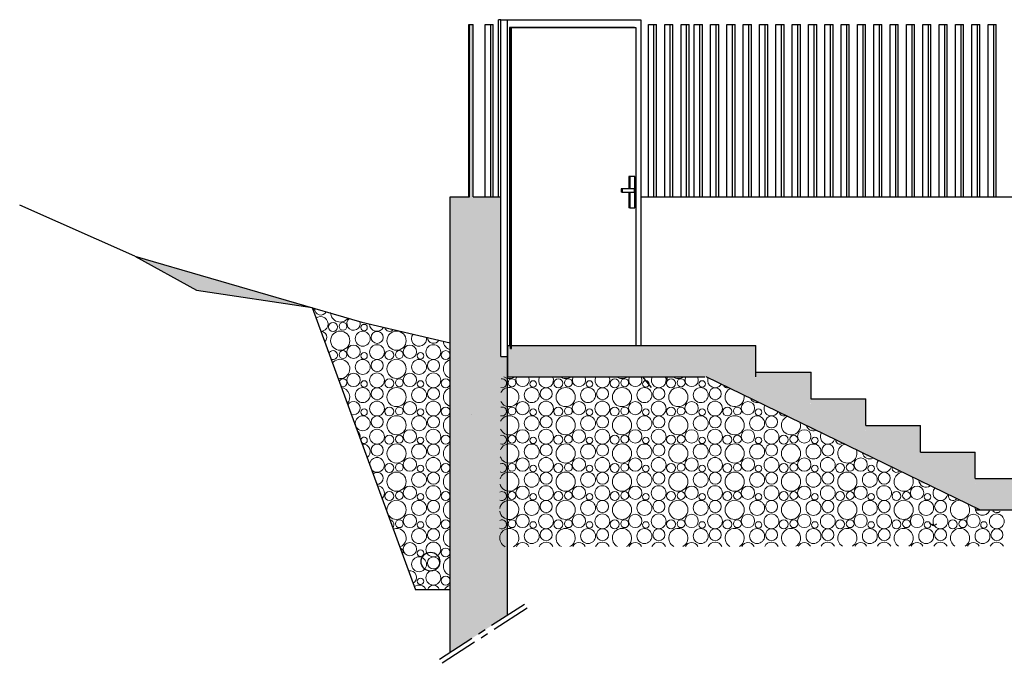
# Model space of a CAD drawing. Header units: millimetres. Extents: x 256333 to 598543, y -23220 to 10679.
# Tile 8 of 45: x 260564 to 266855, y 2921 to 7030. Entities that reach past the tile are written whole.
import ezdxf

# ---------------------------------------------------------------- set-up
doc = ezdxf.new("R2010")
doc.units = ezdxf.units.MM
doc.header["$MEASUREMENT"] = 0
doc.linetypes.add('AXES', pattern=[2, 1.25, -0.25, 0.25, -0.25])
doc.layers.add('COUPE', color=7, linetype='Continuous')

msp = doc.modelspace()

# ---------------------------------------------------------------- hatches: boundary and pattern name
at = {"layer": 'COUPE', "linetype": 'Continuous'}
for points in [[(263462.704, 5900), (263462.704, 7000), (263437.725, 7000), (263437.725, 5900)], [(265267.291, 4750), (265267.291, 4950), (263682.705, 4950), (263682.705, 4750)], [(264942.93, 4750), (266698.323, 3900), (266758.901, 4025.103), (265003.508, 4875.103)], [(265620.29, 4580), (265620.29, 4780), (265270.568, 4780), (265270.568, 4580)], [(265970.012, 4410), (265970.012, 4610), (265620.29, 4610), (265620.29, 4410)], [(266319.734, 4240), (266319.734, 4440), (265970.012, 4440), (265970.012, 4240)], [(266669.455, 4070), (266669.455, 4270), (266319.734, 4270), (266319.734, 4070)], [(267008.75, 3900), (267008.75, 4100), (266669.455, 4100), (266669.455, 3900)]]:
    msp.add_hatch(color=256, dxfattribs=at).paths.add_polyline_path(points, flags=0)
for color, points in [(256, [(263314.932, 5900), (263314.932, 2990.643), (263680.908, 3227.291), (263680.908, 4880), (263637.506, 4880), (263637.506, 5900)]), (81, [(261693.299, 5303.075), (262432.415, 5191.921), (261299.884, 5520)])]:
    msp.add_hatch(color=color, dxfattribs=at).paths.add_polyline_path(points)

# ---------------------------------------------------------------- linework, layer by layer
at = {"layer": 'COUPE'}
for p, q in [((263434.001, 7000), (263437.725, 7000)), ((263434.001, 5900), (263434.001, 7000)), ((263538.28, 7000), (263574.226, 7000)), ((263538.28, 5900), (263538.28, 7000)), ((263574.226, 7000), (263590.24, 7000)), ((263574.226, 5900), (263574.226, 7000)), ((263590.24, 5900), (263590.24, 7000)), ((263623.133, 5900), (263623.133, 7030)), ((263637.506, 7030), (263623.133, 7030)), ((263637.506, 7030), (263680.908, 7030)), ((263637.506, 4880), (263637.506, 7030)), ((263680.908, 7030), (264532.254, 7030)), ((263680.908, 4880), (263680.908, 7030)), ((264532.254, 7030), (264532.254, 4950)), ((264581.078, 7000), (264617.024, 7000)), ((264581.078, 5900), (264581.078, 7000)), ((264617.024, 7000), (264633.038, 7000)), ((264617.024, 5900), (264617.024, 7000)), ((264633.038, 5900), (264633.038, 7000)), ((264685.358, 7000), (264721.304, 7000)), ((264685.358, 5900), (264685.358, 7000)), ((264721.304, 7000), (264737.318, 7000)), ((264721.304, 5900), (264721.304, 7000)), ((264737.318, 5900), (264737.318, 7000)), ((264789.638, 7000), (264825.584, 7000)), ((264789.638, 5900), (264789.638, 7000)), ((264825.584, 7000), (264841.597, 7000)), ((264825.584, 5900), (264825.584, 7000)), ((264841.597, 5900), (264841.597, 7000)), ((264874.6, 7000), (264910.546, 7000)), ((264874.6, 5900), (264874.6, 7000)), ((264910.546, 7000), (264926.56, 7000)), ((264910.546, 5900), (264910.546, 7000)), ((264926.56, 5900), (264926.56, 7000)), ((264978.88, 7000), (265014.826, 7000)), ((264978.88, 5900), (264978.88, 7000)), ((265014.826, 7000), (265030.839, 7000)), ((265014.826, 5900), (265014.826, 7000)), ((265030.839, 5900), (265030.839, 7000)), ((265083.16, 7000), (265119.106, 7000)), ((265083.16, 5900), (265083.16, 7000)), ((265119.106, 7000), (265135.119, 7000)), ((265119.106, 5900), (265119.106, 7000)), ((265135.119, 5900), (265135.119, 7000)), ((265187.44, 7000), (265223.386, 7000)), ((265187.44, 5900), (265187.44, 7000)), ((265223.386, 7000), (265239.399, 7000)), ((265223.386, 5900), (265223.386, 7000)), ((265239.399, 5900), (265239.399, 7000)), ((265291.719, 7000), (265327.665, 7000)), ((265291.719, 5900), (265291.719, 7000)), ((265327.665, 7000), (265343.679, 7000)), ((265327.665, 5900), (265327.665, 7000)), ((265343.679, 5900), (265343.679, 7000)), ((265395.999, 7000), (265431.945, 7000)), ((265395.999, 5900), (265395.999, 7000)), ((265431.945, 7000), (265447.959, 7000)), ((265431.945, 5900), (265431.945, 7000)), ((265447.959, 5900), (265447.959, 7000)), ((265500.279, 7000), (265536.225, 7000)), ((265500.279, 5900), (265500.279, 7000)), ((265536.225, 7000), (265552.238, 7000)), ((265536.225, 5900), (265536.225, 7000)), ((265552.238, 5900), (265552.238, 7000)), ((265604.559, 7000), (265640.505, 7000)), ((265604.559, 5900), (265604.559, 7000)), ((265640.505, 7000), (265656.518, 7000)), ((265640.505, 5900), (265640.505, 7000)), ((265656.518, 5900), (265656.518, 7000)), ((265708.839, 7000), (265744.784, 7000)), ((265708.839, 5900), (265708.839, 7000)), ((265744.784, 7000), (265760.798, 7000)), ((265744.784, 5900), (265744.784, 7000)), ((265760.798, 5900), (265760.798, 7000)), ((265813.118, 7000), (265849.064, 7000)), ((265813.118, 5900), (265813.118, 7000)), ((265849.064, 7000), (265865.078, 7000)), ((265849.064, 5900), (265849.064, 7000)), ((265865.078, 5900), (265865.078, 7000)), ((265917.398, 7000), (265953.344, 7000)), ((265917.398, 5900), (265917.398, 7000)), ((265953.344, 7000), (265969.358, 7000)), ((265953.344, 5900), (265953.344, 7000)), ((265969.358, 5900), (265969.358, 7000)), ((266021.678, 7000), (266057.624, 7000)), ((266021.678, 5900), (266021.678, 7000)), ((266057.624, 7000), (266073.637, 7000)), ((266057.624, 5900), (266057.624, 7000)), ((266073.637, 5900), (266073.637, 7000)), ((266125.958, 7000), (266161.904, 7000)), ((266125.958, 5900), (266125.958, 7000)), ((266161.904, 7000), (266177.917, 7000)), ((266161.904, 5900), (266161.904, 7000)), ((266177.917, 5900), (266177.917, 7000)), ((266230.238, 7000), (266266.183, 7000)), ((266230.238, 5900), (266230.238, 7000)), ((266266.183, 7000), (266282.197, 7000)), ((266266.183, 5900), (266266.183, 7000)), ((266282.197, 5900), (266282.197, 7000)), ((266334.517, 7000), (266370.463, 7000)), ((266334.517, 5900), (266334.517, 7000)), ((266370.463, 7000), (266386.477, 7000)), ((266370.463, 5900), (266370.463, 7000)), ((266386.477, 5900), (266386.477, 7000)), ((266438.797, 7000), (266474.743, 7000)), ((266438.797, 5900), (266438.797, 7000)), ((266474.743, 7000), (266490.757, 7000)), ((266474.743, 5900), (266474.743, 7000)), ((266490.757, 5900), (266490.757, 7000)), ((266543.077, 7000), (266579.023, 7000)), ((266543.077, 5900), (266543.077, 7000)), ((266579.023, 7000), (266595.036, 7000)), ((266579.023, 5900), (266579.023, 7000)), ((266595.036, 5900), (266595.036, 7000)), ((266647.357, 7000), (266683.303, 7000)), ((266647.357, 5900), (266647.357, 7000)), ((266683.303, 7000), (266699.316, 7000)), ((266683.303, 5900), (266683.303, 7000)), ((266699.316, 5900), (266699.316, 7000)), ((266751.637, 7000), (266787.582, 7000)), ((266751.637, 5900), (266751.637, 7000)), ((266787.582, 7000), (266803.596, 7000)), ((266787.582, 5900), (266787.582, 7000)), ((266803.596, 5900), (266803.596, 7000)), ((263700.072, 6979.9), (263693.146, 6979.9)), ((264492.297, 6980), (263693.147, 6980)), ((263693.147, 6980), (263693.147, 4950)), ((263700.072, 6979.9), (263705.861, 6979.9)), ((263700.072, 4930), (263700.072, 6979.9)), ((263705.861, 6979.9), (264501.314, 6979.9)), ((263705.861, 4930), (263705.861, 6979.9)), ((264462.24, 6979.9), (264462.24, 6980)), ((264492.297, 6979.9), (264492.297, 6980)), ((264501.314, 6979.9), (264501.314, 4950)), ((264457.36, 6030), (264457.36, 5950)), ((264463.372, 6030), (264457.36, 6030)), ((264495.338, 6030), (264463.372, 6030)), ((264463.372, 6030), (264463.372, 5950)), ((264495.338, 5830), (264495.338, 6030)), ((264407.431, 5950), (264407.431, 5930)), ((264413.443, 5950), (264407.431, 5950)), ((264413.443, 5930), (264407.431, 5930)), ((264493.358, 5950), (264413.443, 5950)), ((264413.443, 5950), (264413.443, 5930)), ((264413.443, 5930), (264493.358, 5930)), ((264457.36, 5930), (264457.36, 5830)), ((264463.372, 5930), (264463.372, 5830)), ((264493.358, 5930), (264493.358, 5950)), ((264532.254, 5900), (267804.314, 5900)), ((261299.884, 5520), (260564.495, 5847.003)), ((264463.372, 5830), (264457.36, 5830)), ((264463.372, 5830), (264495.338, 5830)), ((261299.884, 5520), (262751.21, 5099.57)), ((261299.884, 5520), (261693.299, 5303.075)), ((261693.299, 5303.075), (262432.415, 5191.921)), ((263314.932, 4967.452), (263315.13, 4967.416)), ((263700.072, 4930), (263705.861, 4930)), ((263637.506, 4880), (263680.908, 4880)), ((263682.705, 4880), (263680.908, 4880)), ((264600.906, 4682.622), (264546.186, 4750)), ((264700.555, 4726.523), (264700.555, 4750)), ((265267.291, 4780), (265270.568, 4780)), ((265620.179, 4610), (265620.29, 4610)), ((263451.173, 4509.337), (263451.24, 4509.74)), ((266669.344, 4100), (266669.455, 4100)), ((266378.305, 3815.301), (266403.228, 3801.257)), ((266405.024, 3801.262), (266401.303, 3812.06)), ((266422.815, 3809.581), (266407.759, 3801.27))]:
    msp.add_line(p, q, dxfattribs=at)
at = {"layer": 'COUPE', "linetype": 'Continuous'}
for p, q in [((263437.725, 7000), (263462.704, 7000)), ((263437.725, 5900), (263437.725, 7000)), ((263462.704, 5900), (263462.704, 7000)), ((263314.932, 2990.643), (263314.932, 5900)), ((263314.932, 5900), (263437.725, 5900)), ((263462.704, 5900), (263637.506, 5900)), ((263637.506, 4880), (263637.506, 5900)), ((262432.415, 5191.921), (263093.343, 3390.677)), ((262751.21, 5099.57), (263314.932, 4967.452)), ((263682.705, 4950), (265267.291, 4950)), ((263682.705, 4750), (263682.705, 4950)), ((265267.291, 4750), (265267.291, 4950)), ((263637.506, 4880), (263680.908, 4880)), ((263680.908, 3227.291), (263680.908, 4880)), ((263682.705, 4750), (264942.93, 4750)), ((266698.323, 3900), (264949.714, 4750)), ((265270.568, 4780), (265620.29, 4780)), ((265620.29, 4610), (265620.29, 4780)), ((265620.29, 4610), (265970.012, 4610)), ((265970.012, 4440), (265970.012, 4610)), ((265970.012, 4440), (266319.734, 4440)), ((266319.734, 4270), (266319.734, 4440)), ((266319.734, 4270), (266669.455, 4270)), ((266669.455, 4100), (266669.455, 4270)), ((266669.455, 4100), (267008.75, 4100)), ((266669.455, 3900), (267008.75, 3900)), ((263314.932, 3390.677), (263093.343, 3390.677))]:
    msp.add_line(p, q, dxfattribs=at)
at = {"layer": 'COUPE', "linetype": 'AXES', "ltscale": 200}
for p, q in [((263789.557, 3297.546), (263246.457, 2946.365)), ((263805.847, 3272.354), (263262.747, 2921.173))]:
    msp.add_line(p, q, dxfattribs=at)
at = {"layer": 'COUPE', "linetype": 'Continuous', "lineweight": 15}
for centre, radius in [((262566.339, 5068.588), 28.588), ((262630.167, 5072.134), 25.074), ((262612.437, 4980.783), 61.213), ((262756.002, 4993.241), 47.706), ((262764.913, 5064.443), 20.676), ((262848.328, 5002.059), 38.355), ((262972.437, 4980.783), 61.213), ((262630.167, 4892.134), 25.074), ((262697.54, 4909.864), 42.552), ((262847.309, 4907.697), 47.309), ((262926.339, 4888.588), 28.588), ((262990.167, 4892.134), 25.074), ((263057.54, 4909.864), 42.552), ((263207.309, 4907.697), 47.309), ((263286.339, 4888.588), 28.588), ((262756.002, 4813.241), 47.706), ((262764.913, 4884.443), 20.676), ((262848.328, 4822.059), 38.355), ((262972.437, 4800.783), 61.213), ((263116.002, 4813.241), 47.706), ((263124.913, 4884.443), 20.676), ((263208.328, 4822.059), 38.355), ((262697.54, 4729.864), 42.552), ((262764.913, 4704.443), 20.676), ((262847.309, 4727.697), 47.309), ((262926.339, 4708.588), 28.588), ((262990.167, 4712.134), 25.074), ((263057.54, 4729.864), 42.552), ((263124.913, 4704.443), 20.676), ((263207.309, 4727.697), 47.309), ((263286.339, 4708.588), 28.588), ((263710.167, 4712.134), 25.074), ((263844.913, 4704.443), 20.676), ((264006.339, 4708.588), 28.588), ((264070.167, 4712.134), 25.074), ((264204.913, 4704.443), 20.676), ((264366.339, 4708.588), 28.588), ((264430.167, 4712.134), 25.074), ((264564.913, 4704.443), 20.676), ((264726.339, 4708.588), 28.588), ((264790.167, 4712.134), 25.074), ((264924.913, 4704.443), 20.676), ((262756.002, 4633.241), 47.706), ((262848.328, 4642.059), 38.355), ((262972.437, 4620.783), 61.213), ((263116.002, 4633.241), 47.706), ((263208.328, 4642.059), 38.355), ((263836.002, 4633.241), 47.706), ((263928.328, 4642.059), 38.355), ((264052.437, 4620.783), 61.213), ((264196.002, 4633.241), 47.706), ((264288.328, 4642.059), 38.355), ((264412.437, 4620.783), 61.213), ((264556.002, 4633.241), 47.706), ((264648.328, 4642.059), 38.355), ((264772.437, 4620.783), 61.213), ((264916.002, 4633.241), 47.706), ((265008.328, 4642.059), 38.355), ((262847.309, 4547.697), 47.309), ((263057.54, 4549.864), 42.552), ((263207.309, 4547.697), 47.309), ((263777.54, 4549.864), 42.552), ((263927.309, 4547.697), 47.309), ((264137.54, 4549.864), 42.552), ((264287.309, 4547.697), 47.309), ((264497.54, 4549.864), 42.552), ((264647.309, 4547.697), 47.309), ((264857.54, 4549.864), 42.552), ((265007.309, 4547.697), 47.309), ((265217.54, 4549.864), 42.552), ((262764.913, 4524.443), 20.676), ((262926.339, 4528.588), 28.588), ((262990.167, 4532.134), 25.074), ((263124.913, 4524.443), 20.676), ((263286.339, 4528.588), 28.588), ((263710.167, 4532.134), 25.074), ((263844.913, 4524.443), 20.676), ((264006.339, 4528.588), 28.588), ((264070.167, 4532.134), 25.074), ((264204.913, 4524.443), 20.676), ((264366.339, 4528.588), 28.588), ((264430.167, 4532.134), 25.074), ((264564.913, 4524.443), 20.676), ((264726.339, 4528.588), 28.588), ((264790.167, 4532.134), 25.074), ((264924.913, 4524.443), 20.676), ((265086.339, 4528.588), 28.588), ((265150.167, 4532.134), 25.074), ((265284.913, 4524.443), 20.676), ((262756.002, 4453.241), 47.706), ((262848.328, 4462.059), 38.355), ((262972.437, 4440.783), 61.213), ((263116.002, 4453.241), 47.706), ((263208.328, 4462.059), 38.355), ((263836.002, 4453.241), 47.706), ((263928.328, 4462.059), 38.355), ((264052.437, 4440.783), 61.213), ((264196.002, 4453.241), 47.706), ((264288.328, 4462.059), 38.355), ((264412.437, 4440.783), 61.213), ((264556.002, 4453.241), 47.706), ((264648.328, 4462.059), 38.355), ((264772.437, 4440.783), 61.213), ((264916.002, 4453.241), 47.706), ((265008.328, 4462.059), 38.355), ((265132.437, 4440.783), 61.213), ((265276.002, 4453.241), 47.706), ((265368.328, 4462.059), 38.355), ((262847.309, 4367.697), 47.309), ((263057.54, 4369.864), 42.552), ((263207.309, 4367.697), 47.309), ((263777.54, 4369.864), 42.552), ((263927.309, 4367.697), 47.309), ((264137.54, 4369.864), 42.552), ((264287.309, 4367.697), 47.309), ((264497.54, 4369.864), 42.552), ((264647.309, 4367.697), 47.309), ((264857.54, 4369.864), 42.552), ((265007.309, 4367.697), 47.309), ((265217.54, 4369.864), 42.552), ((265367.309, 4367.697), 47.309), ((265577.54, 4369.864), 42.552), ((262926.339, 4348.588), 28.588), ((262990.167, 4352.134), 25.074), ((263124.913, 4344.443), 20.676), ((263286.339, 4348.588), 28.588), ((263710.167, 4352.134), 25.074), ((263844.913, 4344.443), 20.676), ((264006.339, 4348.588), 28.588), ((264070.167, 4352.134), 25.074), ((264204.913, 4344.443), 20.676), ((264366.339, 4348.588), 28.588), ((264430.167, 4352.134), 25.074), ((264564.913, 4344.443), 20.676), ((264726.339, 4348.588), 28.588), ((264790.167, 4352.134), 25.074), ((264924.913, 4344.443), 20.676), ((265086.339, 4348.588), 28.588), ((265150.167, 4352.134), 25.074), ((265284.913, 4344.443), 20.676), ((265446.339, 4348.588), 28.588), ((265510.167, 4352.134), 25.074), ((265644.913, 4344.443), 20.676), ((262848.328, 4282.059), 38.355), ((262972.437, 4260.783), 61.213), ((263116.002, 4273.241), 47.706), ((263208.328, 4282.059), 38.355), ((263836.002, 4273.241), 47.706), ((263928.328, 4282.059), 38.355), ((264052.437, 4260.783), 61.213), ((264196.002, 4273.241), 47.706), ((264288.328, 4282.059), 38.355), ((264412.437, 4260.783), 61.213), ((264556.002, 4273.241), 47.706), ((264648.328, 4282.059), 38.355), ((264772.437, 4260.783), 61.213), ((264916.002, 4273.241), 47.706), ((265008.328, 4282.059), 38.355), ((265132.437, 4260.783), 61.213), ((265276.002, 4273.241), 47.706), ((265368.328, 4282.059), 38.355), ((265492.437, 4260.783), 61.213), ((265636.002, 4273.241), 47.706), ((265728.328, 4282.059), 38.355), ((263057.54, 4189.864), 42.552), ((263207.309, 4187.697), 47.309), ((263777.54, 4189.864), 42.552), ((263927.309, 4187.697), 47.309), ((264137.54, 4189.864), 42.552), ((264287.309, 4187.697), 47.309), ((264497.54, 4189.864), 42.552), ((264647.309, 4187.697), 47.309), ((264857.54, 4189.864), 42.552), ((265007.309, 4187.697), 47.309), ((265217.54, 4189.864), 42.552), ((265367.309, 4187.697), 47.309), ((265577.54, 4189.864), 42.552), ((265727.309, 4187.697), 47.309), ((265937.54, 4189.864), 42.552), ((262926.339, 4168.588), 28.588), ((262990.167, 4172.134), 25.074), ((263124.913, 4164.443), 20.676), ((263286.339, 4168.588), 28.588), ((263710.167, 4172.134), 25.074), ((263844.913, 4164.443), 20.676), ((264006.339, 4168.588), 28.588), ((264070.167, 4172.134), 25.074), ((264204.913, 4164.443), 20.676), ((264366.339, 4168.588), 28.588), ((264430.167, 4172.134), 25.074), ((264564.913, 4164.443), 20.676), ((264726.339, 4168.588), 28.588), ((264790.167, 4172.134), 25.074), ((264924.913, 4164.443), 20.676), ((265086.339, 4168.588), 28.588), ((265150.167, 4172.134), 25.074), ((265284.913, 4164.443), 20.676), ((265446.339, 4168.588), 28.588), ((265510.167, 4172.134), 25.074), ((265644.913, 4164.443), 20.676), ((265806.339, 4168.588), 28.588), ((265870.167, 4172.134), 25.074), ((266004.913, 4164.443), 20.676), ((262972.437, 4080.783), 61.213), ((263116.002, 4093.241), 47.706), ((263208.328, 4102.059), 38.355), ((263836.002, 4093.241), 47.706), ((263928.328, 4102.059), 38.355), ((264052.437, 4080.783), 61.213), ((264196.002, 4093.241), 47.706), ((264288.328, 4102.059), 38.355), ((264412.437, 4080.783), 61.213), ((264556.002, 4093.241), 47.706), ((264648.328, 4102.059), 38.355), ((264772.437, 4080.783), 61.213), ((264916.002, 4093.241), 47.706), ((265008.328, 4102.059), 38.355), ((265132.437, 4080.783), 61.213), ((265276.002, 4093.241), 47.706), ((265368.328, 4102.059), 38.355), ((265492.437, 4080.783), 61.213), ((265636.002, 4093.241), 47.706), ((265728.328, 4102.059), 38.355), ((265852.437, 4080.783), 61.213), ((265996.002, 4093.241), 47.706), ((266088.328, 4102.059), 38.355), ((263057.54, 4009.864), 42.552), ((263207.309, 4007.697), 47.309), ((263777.54, 4009.864), 42.552), ((263927.309, 4007.697), 47.309), ((264137.54, 4009.864), 42.552), ((264287.309, 4007.697), 47.309), ((264497.54, 4009.864), 42.552), ((264647.309, 4007.697), 47.309), ((264857.54, 4009.864), 42.552), ((265007.309, 4007.697), 47.309), ((265217.54, 4009.864), 42.552), ((265367.309, 4007.697), 47.309), ((265577.54, 4009.864), 42.552), ((265727.309, 4007.697), 47.309), ((265937.54, 4009.864), 42.552), ((266087.309, 4007.697), 47.309), ((266297.54, 4009.864), 42.552), ((262926.339, 3988.588), 28.588), ((262990.167, 3992.134), 25.074), ((263124.913, 3984.443), 20.676), ((263286.339, 3988.588), 28.588), ((263710.167, 3992.134), 25.074), ((263844.913, 3984.443), 20.676), ((264006.339, 3988.588), 28.588), ((264070.167, 3992.134), 25.074), ((264204.913, 3984.443), 20.676), ((264366.339, 3988.588), 28.588), ((264430.167, 3992.134), 25.074), ((264564.913, 3984.443), 20.676), ((264726.339, 3988.588), 28.588), ((264790.167, 3992.134), 25.074), ((264924.913, 3984.443), 20.676), ((265086.339, 3988.588), 28.588), ((265150.167, 3992.134), 25.074), ((265284.913, 3984.443), 20.676), ((265446.339, 3988.588), 28.588), ((265510.167, 3992.134), 25.074), ((265644.913, 3984.443), 20.676), ((265806.339, 3988.588), 28.588), ((265870.167, 3992.134), 25.074), ((266004.913, 3984.443), 20.676), ((266166.339, 3988.588), 28.588), ((266230.167, 3992.134), 25.074), ((266364.913, 3984.443), 20.676), ((262972.437, 3900.783), 61.213), ((263116.002, 3913.241), 47.706), ((263208.328, 3922.059), 38.355), ((263836.002, 3913.241), 47.706), ((263928.328, 3922.059), 38.355), ((264052.437, 3900.783), 61.213), ((264196.002, 3913.241), 47.706), ((264288.328, 3922.059), 38.355), ((264412.437, 3900.783), 61.213), ((264556.002, 3913.241), 47.706), ((264648.328, 3922.059), 38.355), ((264772.437, 3900.783), 61.213), ((264916.002, 3913.241), 47.706), ((265008.328, 3922.059), 38.355), ((265132.437, 3900.783), 61.213), ((265276.002, 3913.241), 47.706), ((265368.328, 3922.059), 38.355), ((265492.437, 3900.783), 61.213), ((265636.002, 3913.241), 47.706), ((265728.328, 3922.059), 38.355), ((265852.437, 3900.783), 61.213), ((265996.002, 3913.241), 47.706), ((266088.328, 3922.059), 38.355), ((266212.437, 3900.783), 61.213), ((266356.002, 3913.241), 47.706), ((266448.328, 3922.059), 38.355), ((263057.54, 3829.864), 42.552), ((263207.309, 3827.697), 47.309), ((263777.54, 3829.864), 42.552), ((263927.309, 3827.697), 47.309), ((264137.54, 3829.864), 42.552), ((264287.309, 3827.697), 47.309), ((264497.54, 3829.864), 42.552), ((264647.309, 3827.697), 47.309), ((264857.54, 3829.864), 42.552), ((265007.309, 3827.697), 47.309), ((265217.54, 3829.864), 42.552), ((265367.309, 3827.697), 47.309), ((265577.54, 3829.864), 42.552), ((265727.309, 3827.697), 47.309), ((265937.54, 3829.864), 42.552), ((266087.309, 3827.697), 47.309), ((266297.54, 3829.864), 42.552), ((266447.309, 3827.697), 47.309), ((266657.54, 3829.864), 42.552), ((266807.309, 3827.697), 47.309), ((262990.167, 3812.134), 25.074), ((263116.002, 3733.241), 47.706), ((263124.913, 3804.443), 20.676), ((263208.328, 3742.059), 38.355), ((263286.339, 3808.588), 28.588), ((263710.167, 3812.134), 25.074), ((263836.002, 3733.241), 47.706), ((263844.913, 3804.443), 20.676), ((263928.328, 3742.059), 38.355), ((264006.339, 3808.588), 28.588), ((264070.167, 3812.134), 25.074), ((264196.002, 3733.241), 47.706), ((264204.913, 3804.443), 20.676), ((264288.328, 3742.059), 38.355), ((264366.339, 3808.588), 28.588), ((264430.167, 3812.134), 25.074), ((264556.002, 3733.241), 47.706), ((264564.913, 3804.443), 20.676), ((264648.328, 3742.059), 38.355), ((264726.339, 3808.588), 28.588), ((264790.167, 3812.134), 25.074), ((264916.002, 3733.241), 47.706), ((264924.913, 3804.443), 20.676), ((265008.328, 3742.059), 38.355), ((265086.339, 3808.588), 28.588), ((265150.167, 3812.134), 25.074), ((265276.002, 3733.241), 47.706), ((265284.913, 3804.443), 20.676), ((265368.328, 3742.059), 38.355), ((265446.339, 3808.588), 28.588), ((265510.167, 3812.134), 25.074), ((265636.002, 3733.241), 47.706), ((265644.913, 3804.443), 20.676), ((265728.328, 3742.059), 38.355), ((265806.339, 3808.588), 28.588), ((265870.167, 3812.134), 25.074), ((265996.002, 3733.241), 47.706), ((266004.913, 3804.443), 20.676), ((266088.328, 3742.059), 38.355), ((266166.339, 3808.588), 28.588), ((266230.167, 3812.134), 25.074), ((266356.002, 3733.241), 47.706), ((266364.913, 3804.443), 20.676), ((266448.328, 3742.059), 38.355), ((266526.339, 3808.588), 28.588), ((266590.167, 3812.134), 25.074), ((266716.002, 3733.241), 47.706), ((266724.913, 3804.443), 20.676), ((266808.328, 3742.059), 38.355), ((263057.54, 3649.864), 42.552), ((263207.309, 3647.697), 47.309), ((263286.339, 3628.588), 28.588), ((263116.002, 3553.241), 47.706), ((263124.913, 3624.443), 20.676), ((263208.328, 3562.059), 38.355), ((263124.913, 3444.443), 20.676), ((263207.309, 3467.697), 47.309), ((263286.339, 3448.588), 28.588)]:
    msp.add_circle(centre, radius, dxfattribs=at)
at = {"layer": 'COUPE'}
msp.add_circle((263188.936, 3570.061), 60, dxfattribs=at)
at = {"layer": 'COUPE', "linetype": 'Continuous', "lineweight": 15}
for centre, radius, start, end in [((262396.002, 5173.241), 47.706, 348.5192157, 20.3141662), ((262488.328, 5182.059), 38.355, 172.0546435, 334.7147162), ((262612.437, 5160.783), 61.213, 179.1424182, 324.592539), ((262487.309, 5087.697), 47.309, 270.8547878, 129.4442978), ((262697.54, 5089.864), 42.552, 129.0918853, 18.5968716), ((262488.328, 5002.059), 38.355, 309.8196941, 90.4793915), ((262847.309, 5087.697), 47.309, 179.4696454, 334.1500071), ((262926.339, 5068.588), 28.588, 186.8524844, 326.7671681), ((263116.002, 4993.241), 47.706, 141.6472888, 11.9723637), ((263208.328, 5002.059), 38.355, 180.948494, 332.6711585), ((263332.437, 4980.783), 61.213, 182.9088369, 253.383358), ((262487.309, 4907.697), 47.309, 8.731135, 31.5679506), ((262566.339, 4888.588), 28.588, 242.169979, 158.1291066), ((262612.437, 4800.783), 61.213, 256.1059205, 144.1931651), ((263332.437, 4800.783), 61.213, 106.616642, 253.383358), ((262630.167, 4712.134), 25.074, 235.7945776, 164.504508), ((263646.339, 4708.588), 28.588, 255.3837835, 103.5443586), ((263692.437, 4800.783), 61.213, 236.0598757, 303.9401243), ((263777.54, 4729.864), 42.552, 151.7571731, 28.2428269), ((263927.309, 4727.697), 47.309, 151.8720228, 28.1279772), ((264052.437, 4800.783), 61.213, 236.0598757, 303.9401243), ((264137.54, 4729.864), 42.552, 151.7571731, 28.2428269), ((264287.309, 4727.697), 47.309, 151.8720228, 28.1279772), ((264412.437, 4800.783), 61.213, 236.0598757, 303.9401243), ((264497.54, 4729.864), 42.552, 151.7571731, 28.2428269), ((264647.309, 4727.697), 47.309, 151.8720228, 28.1279772), ((264772.437, 4800.783), 61.213, 236.0598757, 303.9401243), ((264857.54, 4729.864), 42.552, 151.7571731, 28.2428269), ((265007.309, 4727.697), 47.309, 163.8778104, 324.4476119), ((262612.437, 4620.783), 61.213, 317.0933439, 83.2057417), ((263332.437, 4620.783), 61.213, 106.616642, 253.383358), ((263692.437, 4620.783), 61.213, 207.8127196, 151.1154225), ((265086.339, 4708.588), 28.588, 216.1032627, 272.2221595), ((265132.437, 4620.783), 61.213, 120.7482139, 7.5772083), ((262697.54, 4549.864), 42.552, 249.484118, 150.8149676), ((265276.002, 4633.241), 47.706, 211.2977494, 277.0276729), ((263646.339, 4528.588), 28.588, 251.8758552, 107.0522868), ((265367.309, 4547.697), 47.309, 157.6420258, 330.6833965), ((263332.437, 4440.783), 61.213, 106.616642, 253.383358), ((263692.437, 4440.783), 61.213, 204.2911261, 154.637016), ((265446.339, 4528.588), 28.588, 198.8822874, 289.4431348), ((265492.437, 4440.783), 61.213, 114.801432, 13.5239902), ((262697.54, 4369.864), 42.552, 343.8110998, 56.4879858), ((265636.002, 4453.241), 47.706, 201.2835299, 287.0418923), ((262764.913, 4344.443), 20.676, 212.2576443, 188.0414413), ((263646.339, 4348.588), 28.588, 248.2983717, 110.6297704), ((265727.309, 4367.697), 47.309, 151.4474348, 336.8779874), ((265806.339, 4348.588), 28.588, 185.8185034, 302.5069188), ((262756.002, 4273.241), 47.706, 305.5598118, 94.7392738), ((263332.437, 4260.783), 61.213, 106.616642, 253.383358), ((263692.437, 4260.783), 61.213, 200.2223308, 158.7058113), ((265852.437, 4260.783), 61.213, 108.2957952, 20.029627), ((262847.309, 4187.697), 47.309, 223.0674453, 177.2316403), ((265996.002, 4273.241), 47.706, 192.8910447, 295.4343776), ((263646.339, 4168.588), 28.588, 244.6320793, 114.2960627), ((266087.309, 4187.697), 47.309, 145.220759, 343.1046632), ((266166.339, 4168.588), 28.588, 174.4051075, 313.9203148), ((262848.328, 4102.059), 38.355, 267.0763043, 133.2227813), ((263332.437, 4080.783), 61.213, 106.616642, 253.383358), ((263692.437, 4080.783), 61.213, 195.1858243, 163.7423177), ((266212.437, 4080.783), 61.213, 100.913983, 27.4114392), ((262847.309, 4007.697), 47.309, 313.0774033, 87.2216823), ((266356.002, 4093.241), 47.706, 185.3921768, 302.9332455), ((266447.309, 4007.697), 47.309, 138.885185, 349.4402372), ((263646.339, 3988.588), 28.588, 240.8536586, 118.0744834), ((266526.339, 3988.588), 28.588, 163.7860321, 324.5393901), ((263332.437, 3900.783), 61.213, 106.616642, 253.383358), ((263692.437, 3900.783), 61.213, 187.5355178, 171.3926242), ((266572.437, 3900.783), 61.213, 91.941113, 36.3843092), ((266716.002, 3913.241), 47.706, 178.4495598, 337.807834), ((266808.328, 3922.059), 38.355, 228.1745858, 302.990043), ((262926.339, 3808.588), 28.588, 316.8015828, 83.4975029), ((262972.437, 3720.783), 61.213, 289.9568263, 110.3422593), ((263332.437, 3720.783), 61.213, 106.616642, 253.383358), ((263646.339, 3808.588), 28.588, 236.933881, 121.994261), ((263692.437, 3720.783), 61.213, 295.2475175, 244.9182004), ((264052.437, 3720.783), 61.213, 296.3701795, 243.7955384), ((264412.437, 3720.783), 61.213, 297.4499695, 242.7157484), ((264772.437, 3720.783), 61.213, 298.4917983, 241.6739196), ((265132.437, 3720.783), 61.213, 299.4997208, 240.6659971), ((265492.437, 3720.783), 61.213, 300.4771314, 239.6885865), ((265852.437, 3720.783), 61.213, 301.4269049, 238.7388129), ((266212.437, 3720.783), 61.213, 302.3515022, 237.8142157), ((266572.437, 3720.783), 61.213, 303.2530483, 236.9126696), ((262990.167, 3632.134), 25.074, 323.232312, 77.0667736), ((263777.54, 3649.864), 42.552, 21.6465308, 158.519187), ((263927.309, 3647.697), 47.309, 22.4768322, 157.6888857), ((264137.54, 3649.864), 42.552, 22.4022928, 157.763425), ((264287.309, 3647.697), 47.309, 23.1604755, 157.0052423), ((264497.54, 3649.864), 42.552, 23.16217, 157.0035479), ((264647.309, 3647.697), 47.309, 23.8476125, 156.3181054), ((264857.54, 3649.864), 42.552, 23.9263662, 156.2393517), ((265007.309, 3647.697), 47.309, 24.5383975, 155.6273204), ((265217.54, 3649.864), 42.552, 24.6950942, 155.4706236), ((265367.309, 3647.697), 47.309, 25.2329913, 154.9327266), ((265577.54, 3649.864), 42.552, 25.4685767, 154.6971412), ((265727.309, 3647.697), 47.309, 25.9315615, 154.2341563), ((265937.54, 3649.864), 42.552, 26.2470465, 153.9186713), ((266087.309, 3647.697), 47.309, 26.6342829, 153.5314349), ((266297.54, 3649.864), 42.552, 27.0307482, 153.1349697), ((266447.309, 3647.697), 47.309, 27.3413381, 152.8243798), ((266657.54, 3649.864), 42.552, 27.8199381, 152.3457797), ((266807.309, 3647.697), 47.309, 28.0529178, 152.1128), ((263332.437, 3540.783), 61.213, 106.616642, 253.383358), ((263057.54, 3469.864), 42.552, 298.7103449, 101.5887407), ((263116.002, 3373.241), 47.706, 21.4375377, 128.8119629), ((263208.328, 3382.059), 38.355, 12.9839725, 167.0160275), ((263332.437, 3360.783), 61.213, 106.616642, 150.7676535)]:
    msp.add_arc(centre, radius, start, end, dxfattribs=at)

doc.saveas('drawing.dxf')
